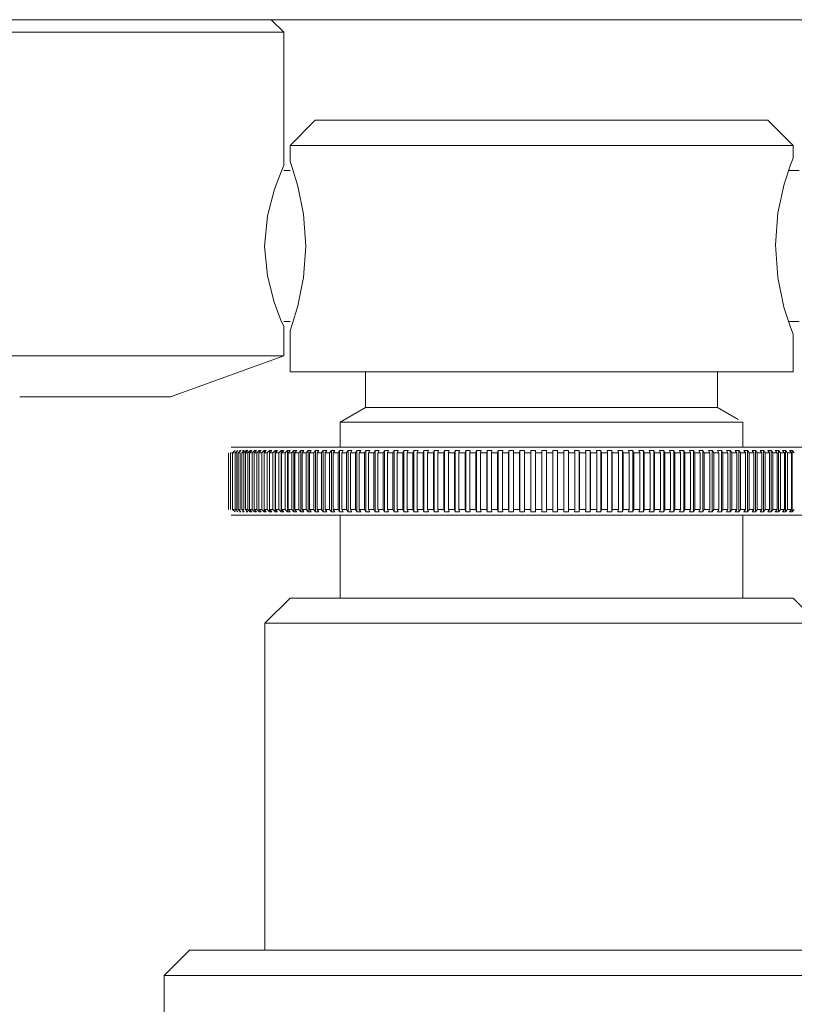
# Model space of a CAD drawing. Header units: millimetres. Extents: x 3925 to 5043, y -86 to 778.
# Tile 10 of 164: x 4120.86 to 4128.56, y 234.79 to 244.58. Entities that reach past the tile are written whole.
import ezdxf

# ---------------------------------------------------------------- set-up
doc = ezdxf.new("R2010")
doc.units = ezdxf.units.MM
doc.header["$LTSCALE"] = 46.255
doc.layers.add('140-155102-0DXF_CONTINUOUS_LINE', color=7, linetype='CONTINUOUS')

msp = doc.modelspace()

# ---------------------------------------------------------------- linework, layer by layer
at = {"layer": '140-155102-0DXF_CONTINUOUS_LINE', "color": 7, "linetype": 'Continuous', "lineweight": 0}
for p, q in [((4053.5487, 244.5787), (4137.2981, 244.5787)), ((4123.3612, 244.5787), (4123.4862, 244.4537)), ((4123.4862, 244.4537), (4119.7362, 244.4537)), ((4123.4862, 244.4537), (4123.4862, 243.1287)), ((4123.7987, 243.5787), (4123.5487, 243.3287)), ((4128.2987, 243.5787), (4123.7987, 243.5787)), ((4128.5487, 243.3287), (4128.2987, 243.5787)), ((4128.5487, 243.3287), (4123.5487, 243.3287)), ((4123.5487, 243.3287), (4123.5487, 243.1704)), ((4128.5487, 243.2037), (4128.5487, 243.3287)), ((4123.4862, 243.1287), (4123.4594, 243.0673)), ((4123.5487, 243.1704), (4123.5701, 243.1093)), ((4128.4611, 242.9425), (4128.5234, 243.136)), ((4128.5234, 243.136), (4128.5487, 243.2037)), ((4123.4594, 243.0673), (4123.3935, 242.8933)), ((4123.5487, 243.0787), (4123.4862, 243.0787)), ((4123.5701, 243.1093), (4123.626, 242.9251)), ((4128.6112, 243.0787), (4128.505, 243.0787)), ((4123.626, 242.9251), (4123.683, 242.6464)), ((4128.3991, 242.6588), (4128.4611, 242.9425)), ((4123.3935, 242.8933), (4123.3247, 242.6276)), ((4123.683, 242.6464), (4123.7064, 242.3287)), ((4123.7064, 242.3287), (4123.6835, 242.0144)), ((4123.3244, 242.0315), (4123.3908, 241.7724)), ((4123.6835, 242.0144), (4123.6269, 241.7357)), ((4128.4589, 241.7227), (4128.3966, 242.016)), ((4123.3908, 241.7724), (4123.4585, 241.5924)), ((4123.6269, 241.7357), (4123.5708, 241.5503)), ((4128.5236, 241.5211), (4128.4589, 241.7227)), ((4123.4585, 241.5924), (4123.4862, 241.5287)), ((4123.4862, 241.5787), (4123.5487, 241.5787)), ((4128.5051, 241.5787), (4128.6112, 241.5787)), ((4123.4862, 241.5287), (4123.4862, 241.2382)), ((4123.5708, 241.5503), (4123.5487, 241.487)), ((4123.5487, 241.487), (4123.5487, 241.0787)), ((4128.5487, 241.4537), (4128.5236, 241.5211)), ((4128.5487, 241.0787), (4128.5487, 241.4537)), ((4119.7362, 241.2382), (4123.4862, 241.2382)), ((4122.3612, 240.8287), (4123.4862, 241.2382)), ((4123.5487, 241.0787), (4128.5487, 241.0787)), ((4124.2987, 240.723), (4124.2987, 241.0787)), ((4127.7987, 241.0787), (4127.7987, 240.723)), ((4120.8621, 240.8287), (4122.3602, 240.8287)), ((4124.0487, 240.5787), (4124.2987, 240.723)), ((4127.7987, 240.723), (4124.2987, 240.723)), ((4127.7987, 240.723), (4128.0039, 240.6046)), ((4128.0487, 240.5787), (4124.0487, 240.5787)), ((4124.0487, 240.3287), (4124.0487, 240.5787)), ((4128.0487, 240.5787), (4128.0487, 240.3287)), ((4122.9625, 240.3287), (4129.135, 240.3287)), ((4123.0026, 240.2948), (4122.9782, 240.2726)), ((4123.0288, 240.2948), (4123.0046, 240.2726)), ((4123.0587, 240.2948), (4123.0348, 240.2726)), ((4123.0455, 240.2948), (4123.0587, 240.2948)), ((4123.0923, 240.2948), (4123.0686, 240.2726)), ((4123.0775, 240.2948), (4123.0923, 240.2948)), ((4123.0894, 240.2726), (4123.1131, 240.2948)), ((4123.1294, 240.2948), (4123.106, 240.2726)), ((4123.1131, 240.2948), (4123.1294, 240.2948)), ((4123.1289, 240.2726), (4123.1523, 240.2948)), ((4123.1701, 240.2948), (4123.147, 240.2726)), ((4123.1523, 240.2948), (4123.1701, 240.2948)), ((4123.1719, 240.2726), (4123.195, 240.2948)), ((4123.2143, 240.2948), (4123.1916, 240.2726)), ((4123.195, 240.2948), (4123.2143, 240.2948)), ((4123.2185, 240.2726), (4123.2412, 240.2948)), ((4123.2619, 240.2948), (4123.2396, 240.2726)), ((4123.2411, 240.2948), (4123.2619, 240.2948)), ((4123.2685, 240.2726), (4123.2908, 240.2948)), ((4123.2907, 240.2948), (4123.313, 240.2948)), ((4123.2908, 239.6876), (4123.2908, 240.2948)), ((4123.313, 240.2948), (4123.2911, 240.2726)), ((4123.3218, 240.2726), (4123.3437, 240.2948)), ((4123.3437, 240.2948), (4123.3674, 240.2948)), ((4123.3437, 239.6876), (4123.3437, 240.2948)), ((4123.3673, 240.2948), (4123.3459, 240.2726)), ((4123.3785, 240.2726), (4123.4, 240.2948)), ((4123.3999, 240.2948), (4123.425, 240.2948)), ((4123.4, 239.6876), (4123.4, 240.2948)), ((4123.425, 240.2948), (4123.404, 240.2726)), ((4123.4385, 240.2726), (4123.4595, 240.2948)), ((4123.4594, 240.2948), (4123.4858, 240.2948)), ((4123.4595, 239.6876), (4123.4595, 240.2948)), ((4123.4858, 240.2948), (4123.4654, 240.2726)), ((4123.5016, 240.2726), (4123.5221, 240.2948)), ((4123.5221, 240.2948), (4123.5498, 240.2948)), ((4123.5221, 239.6876), (4123.5221, 240.2948)), ((4123.5498, 240.2948), (4123.5298, 240.2726)), ((4123.5679, 240.2726), (4123.5878, 240.2948)), ((4123.5878, 240.2948), (4123.6168, 240.2948)), ((4123.5878, 239.6876), (4123.5878, 240.2948)), ((4123.6168, 240.2948), (4123.5974, 240.2726)), ((4123.6371, 240.2726), (4123.6565, 240.2948)), ((4123.6565, 240.2948), (4123.6868, 240.2948)), ((4123.6565, 239.6876), (4123.6565, 240.2948)), ((4123.6868, 240.2948), (4123.6679, 240.2726)), ((4123.7093, 240.2726), (4123.7282, 240.2948)), ((4123.7281, 240.2948), (4123.7596, 240.2948)), ((4123.7282, 239.6876), (4123.7282, 240.2948)), ((4123.7596, 240.2948), (4123.7414, 240.2726)), ((4123.7844, 240.2726), (4123.8026, 240.2948)), ((4123.8026, 240.2948), (4123.8353, 240.2948)), ((4123.8026, 239.6876), (4123.8026, 240.2948)), ((4123.8352, 240.2948), (4123.8176, 240.2726)), ((4123.8622, 240.2726), (4123.8798, 240.2948)), ((4123.8798, 240.2948), (4123.9136, 240.2948)), ((4123.8798, 239.6876), (4123.8798, 240.2948)), ((4123.9136, 240.2948), (4123.8966, 240.2726)), ((4123.9427, 240.2726), (4123.9596, 240.2948)), ((4123.9596, 240.2948), (4123.9945, 240.2948)), ((4123.9596, 239.6876), (4123.9596, 240.2948)), ((4123.9945, 240.2948), (4123.9782, 240.2726)), ((4124.0257, 240.2726), (4124.042, 240.2948)), ((4124.042, 240.2948), (4124.078, 240.2948)), ((4124.042, 239.6876), (4124.042, 240.2948)), ((4124.0779, 240.2948), (4124.0623, 240.2726)), ((4124.1112, 240.2726), (4124.1268, 240.2948)), ((4124.1268, 240.2948), (4124.1638, 240.2948)), ((4124.1268, 239.6876), (4124.1268, 240.2948)), ((4124.1638, 240.2948), (4124.1488, 240.2726)), ((4124.1991, 240.2726), (4124.214, 240.2948)), ((4124.214, 240.2948), (4124.252, 240.2948)), ((4124.214, 239.6876), (4124.214, 240.2948)), ((4124.2519, 240.2948), (4124.2377, 240.2726)), ((4124.2892, 240.2726), (4124.3034, 240.2948)), ((4124.3034, 240.2948), (4124.3423, 240.2948)), ((4124.3034, 239.6876), (4124.3034, 240.2948)), ((4124.3422, 240.2948), (4124.3287, 240.2726)), ((4124.3814, 240.2726), (4124.3949, 240.2948)), ((4124.3949, 240.2948), (4124.4347, 240.2948)), ((4124.3949, 239.6876), (4124.3949, 240.2948)), ((4124.4346, 240.2948), (4124.4219, 240.2726)), ((4124.4757, 240.2726), (4124.4885, 240.2948)), ((4124.4885, 240.2948), (4124.5291, 240.2948)), ((4124.4885, 239.6876), (4124.4885, 240.2948)), ((4124.529, 240.2948), (4124.517, 240.2726)), ((4124.5719, 240.2726), (4124.5839, 240.2948)), ((4124.5839, 240.2948), (4124.6253, 240.2948)), ((4124.5839, 239.6876), (4124.5839, 240.2948)), ((4124.6252, 240.2948), (4124.614, 240.2726)), ((4124.6699, 240.2726), (4124.6812, 240.2948)), ((4124.6811, 240.2948), (4124.7232, 240.2948)), ((4124.6812, 239.6876), (4124.6812, 240.2948)), ((4124.7232, 240.2948), (4124.7128, 240.2726)), ((4124.7696, 240.2726), (4124.7801, 240.2948)), ((4124.78, 240.2948), (4124.8228, 240.2948)), ((4124.7801, 239.6876), (4124.7801, 240.2948)), ((4124.8228, 240.2948), (4124.8131, 240.2726)), ((4124.8709, 240.2726), (4124.8805, 240.2948)), ((4124.8805, 240.2948), (4124.9239, 240.2948)), ((4124.8805, 239.6876), (4124.8805, 240.2948)), ((4124.9238, 240.2948), (4124.915, 240.2726)), ((4124.9736, 240.2726), (4124.9824, 240.2948)), ((4124.9823, 240.2948), (4125.0263, 240.2948)), ((4124.9824, 239.6876), (4124.9824, 240.2948)), ((4125.0263, 240.2948), (4125.0183, 240.2726)), ((4125.0775, 240.2726), (4125.0855, 240.2948)), ((4125.0855, 240.2948), (4125.13, 240.2948)), ((4125.0855, 239.6876), (4125.0855, 240.2948)), ((4125.1299, 240.2948), (4125.1228, 240.2726)), ((4125.1827, 240.2726), (4125.1899, 240.2948)), ((4125.1898, 240.2948), (4125.2348, 240.2948)), ((4125.1899, 239.6876), (4125.1899, 240.2948)), ((4125.2347, 240.2948), (4125.2284, 240.2726)), ((4125.289, 240.2726), (4125.2952, 240.2948)), ((4125.2952, 240.2948), (4125.3406, 240.2948)), ((4125.2952, 239.6876), (4125.2952, 240.2948)), ((4125.3405, 240.2948), (4125.3351, 240.2726)), ((4125.3961, 240.2726), (4125.4016, 240.2948)), ((4125.4015, 240.2948), (4125.4472, 240.2948)), ((4125.4016, 239.6876), (4125.4016, 240.2948)), ((4125.4472, 240.2948), (4125.4426, 240.2726)), ((4125.5041, 240.2726), (4125.5086, 240.2948)), ((4125.5086, 240.2948), (4125.5546, 240.2948)), ((4125.5086, 239.6876), (4125.5086, 240.2948)), ((4125.5546, 240.2948), (4125.5509, 240.2726)), ((4125.6127, 240.2726), (4125.6164, 240.2948)), ((4125.6163, 240.2948), (4125.6626, 240.2948)), ((4125.6164, 239.6876), (4125.6164, 240.2948)), ((4125.6626, 240.2948), (4125.6597, 240.2726)), ((4125.7218, 240.2726), (4125.7247, 240.2948)), ((4125.7246, 240.2948), (4125.7711, 240.2948)), ((4125.7247, 239.6876), (4125.7247, 240.2948)), ((4125.771, 240.2948), (4125.7691, 240.2726)), ((4125.8314, 240.2726), (4125.8333, 240.2948)), ((4125.8333, 240.2948), (4125.8799, 240.2948)), ((4125.8333, 239.6876), (4125.8333, 240.2948)), ((4125.8798, 240.2948), (4125.8787, 240.2726)), ((4125.9412, 240.2726), (4125.9423, 240.2948)), ((4125.9422, 240.2948), (4125.9889, 240.2948)), ((4125.9423, 239.6876), (4125.9423, 240.2948)), ((4125.9888, 240.2948), (4125.9886, 240.2726)), ((4126.0511, 240.2726), (4126.0513, 240.2948)), ((4126.0513, 240.2948), (4126.098, 240.2948)), ((4126.0513, 239.6876), (4126.0513, 240.2948)), ((4126.0979, 240.2948), (4126.0986, 240.2726)), ((4126.0979, 239.6876), (4126.0979, 240.2948)), ((4126.1603, 240.2948), (4126.207, 240.2948)), ((4126.161, 240.2726), (4126.1604, 240.2948)), ((4126.2069, 240.2948), (4126.2085, 240.2726)), ((4126.2069, 239.6876), (4126.2069, 240.2948)), ((4126.2693, 240.2948), (4126.3158, 240.2948)), ((4126.2708, 240.2726), (4126.2693, 240.2948)), ((4126.3158, 240.2948), (4126.3182, 240.2726)), ((4126.3158, 239.6876), (4126.3158, 240.2948)), ((4126.3779, 240.2948), (4126.4243, 240.2948)), ((4126.3804, 240.2726), (4126.378, 240.2948)), ((4126.4243, 240.2948), (4126.4275, 240.2726)), ((4126.4243, 239.6876), (4126.4243, 240.2948)), ((4126.4862, 240.2948), (4126.5323, 240.2948)), ((4126.4895, 240.2726), (4126.4862, 240.2948)), ((4126.5323, 240.2948), (4126.5364, 240.2726)), ((4126.5323, 239.6876), (4126.5323, 240.2948)), ((4126.5939, 240.2948), (4126.6398, 240.2948)), ((4126.5981, 240.2726), (4126.5939, 240.2948)), ((4126.6397, 240.2948), (4126.6447, 240.2726)), ((4126.6397, 239.6876), (4126.6397, 240.2948)), ((4126.701, 240.2948), (4126.7465, 240.2948)), ((4126.706, 240.2726), (4126.701, 240.2948)), ((4126.7465, 240.2948), (4126.7523, 240.2726)), ((4126.7465, 239.6876), (4126.7465, 240.2948)), ((4126.8072, 240.2948), (4126.8524, 240.2948)), ((4126.8131, 240.2726), (4126.8073, 240.2948)), ((4126.8524, 240.2948), (4126.8591, 240.2726)), ((4126.8524, 239.6876), (4126.8524, 240.2948)), ((4126.9126, 240.2948), (4126.9573, 240.2948)), ((4126.9193, 240.2726), (4126.9126, 240.2948)), ((4126.9573, 240.2948), (4126.9648, 240.2726)), ((4126.9573, 239.6876), (4126.9573, 240.2948)), ((4127.0168, 240.2948), (4127.0611, 240.2948)), ((4127.0244, 240.2726), (4127.0169, 240.2948)), ((4127.0611, 240.2948), (4127.0694, 240.2726)), ((4127.0611, 239.6876), (4127.0611, 240.2948)), ((4127.1199, 240.2948), (4127.1637, 240.2948)), ((4127.1284, 240.2726), (4127.12, 240.2948)), ((4127.1636, 240.2948), (4127.1728, 240.2726)), ((4127.1636, 239.6876), (4127.1636, 240.2948)), ((4127.2218, 240.2948), (4127.2649, 240.2948)), ((4127.231, 240.2726), (4127.2218, 240.2948)), ((4127.2648, 240.2948), (4127.2748, 240.2726)), ((4127.2648, 239.6876), (4127.2648, 240.2948)), ((4127.3221, 240.2948), (4127.3646, 240.2948)), ((4127.3322, 240.2726), (4127.3222, 240.2948)), ((4127.3646, 240.2948), (4127.3754, 240.2726)), ((4127.3646, 239.6876), (4127.3646, 240.2948)), ((4127.4209, 240.2948), (4127.4627, 240.2948)), ((4127.4318, 240.2726), (4127.421, 240.2948)), ((4127.4627, 240.2948), (4127.4743, 240.2726)), ((4127.4627, 239.6876), (4127.4627, 240.2948)), ((4127.5181, 240.2948), (4127.5591, 240.2948)), ((4127.5297, 240.2726), (4127.5181, 240.2948)), ((4127.5591, 240.2948), (4127.5714, 240.2726)), ((4127.5591, 239.6876), (4127.5591, 240.2948)), ((4127.6134, 240.2948), (4127.6537, 240.2948)), ((4127.6258, 240.2726), (4127.6135, 240.2948)), ((4127.6536, 240.2948), (4127.6667, 240.2726)), ((4127.6536, 239.6876), (4127.6536, 240.2948)), ((4127.7069, 240.2948), (4127.7463, 240.2948)), ((4127.7201, 240.2726), (4127.7069, 240.2948)), ((4127.7462, 240.2948), (4127.7601, 240.2726)), ((4127.7462, 239.6876), (4127.7462, 240.2948)), ((4127.7983, 240.2948), (4127.8368, 240.2948)), ((4127.8122, 240.2726), (4127.7984, 240.2948)), ((4127.8368, 240.2948), (4127.8513, 240.2726)), ((4127.8368, 239.6876), (4127.8368, 240.2948)), ((4127.8876, 240.2948), (4127.9252, 240.2948)), ((4127.9022, 240.2726), (4127.8877, 240.2948)), ((4127.9251, 240.2948), (4127.9404, 240.2726)), ((4127.9251, 239.6876), (4127.9251, 240.2948)), ((4127.9747, 240.2948), (4128.0112, 240.2948)), ((4127.99, 240.2726), (4127.9747, 240.2948)), ((4128.0112, 240.2948), (4128.0272, 240.2726)), ((4128.0112, 239.6876), (4128.0112, 240.2948)), ((4128.0594, 240.2948), (4128.0949, 240.2948)), ((4128.0754, 240.2726), (4128.0594, 240.2948)), ((4128.0949, 240.2948), (4128.1115, 240.2726)), ((4128.0949, 239.6876), (4128.0949, 240.2948)), ((4128.1417, 240.2948), (4128.1761, 240.2948)), ((4128.1583, 240.2726), (4128.1417, 240.2948)), ((4128.1761, 240.2948), (4128.1933, 240.2726)), ((4128.1761, 239.6876), (4128.1761, 240.2948)), ((4128.2214, 240.2948), (4128.2547, 240.2948)), ((4128.2387, 240.2726), (4128.2214, 240.2948)), ((4128.2547, 240.2948), (4128.2726, 240.2726)), ((4128.2547, 239.6876), (4128.2547, 240.2948)), ((4128.2985, 240.2948), (4128.3306, 240.2948)), ((4128.3164, 240.2726), (4128.2985, 240.2948)), ((4128.3306, 240.2948), (4128.3491, 240.2726)), ((4128.3306, 239.6876), (4128.3306, 240.2948)), ((4128.3728, 240.2948), (4128.4037, 240.2948)), ((4128.3913, 240.2726), (4128.3728, 240.2948)), ((4128.4037, 240.2948), (4128.4228, 240.2726)), ((4128.4037, 239.6876), (4128.4037, 240.2948)), ((4128.4443, 240.2948), (4128.474, 240.2948)), ((4128.4634, 240.2726), (4128.4443, 240.2948)), ((4128.4739, 240.2948), (4128.4936, 240.2726)), ((4128.4739, 239.6876), (4128.4739, 240.2948)), ((4128.5128, 240.2948), (4128.5413, 240.2948)), ((4128.5325, 240.2726), (4128.5129, 240.2948)), ((4128.5412, 240.2948), (4128.5614, 240.2726)), ((4128.5412, 239.6876), (4128.5412, 240.2948)), ((4122.9366, 239.7098), (4122.9366, 240.2726)), ((4122.9555, 239.7098), (4122.9555, 240.2726)), ((4122.9782, 239.7098), (4122.9782, 240.2726)), ((4123.0046, 239.7098), (4123.0046, 240.2726)), ((4123.0213, 239.7098), (4123.0213, 240.2726)), ((4123.0347, 239.7098), (4123.0347, 240.2726)), ((4123.0535, 239.7098), (4123.0535, 240.2726)), ((4123.0685, 239.7098), (4123.0685, 240.2726)), ((4123.0894, 239.7098), (4123.0894, 240.2726)), ((4123.106, 239.7098), (4123.106, 240.2726)), ((4123.1289, 239.7098), (4123.1289, 240.2726)), ((4123.147, 239.7098), (4123.147, 240.2726)), ((4123.1719, 239.7098), (4123.1719, 240.2726)), ((4123.1915, 239.7098), (4123.1915, 240.2726)), ((4123.2185, 239.7098), (4123.2185, 240.2726)), ((4123.2396, 239.7098), (4123.2396, 240.2726)), ((4123.2685, 239.7098), (4123.2685, 240.2726)), ((4123.291, 239.7098), (4123.291, 240.2726)), ((4123.3218, 239.7098), (4123.3218, 240.2726)), ((4123.3459, 239.7098), (4123.3459, 240.2726)), ((4123.3785, 239.7098), (4123.3785, 240.2726)), ((4123.404, 239.7098), (4123.404, 240.2726)), ((4123.4385, 239.7098), (4123.4385, 240.2726)), ((4123.4653, 239.7098), (4123.4653, 240.2726)), ((4123.5016, 239.7098), (4123.5016, 240.2726)), ((4123.5298, 239.7098), (4123.5298, 240.2726)), ((4123.5679, 239.7098), (4123.5679, 240.2726)), ((4123.5973, 239.7098), (4123.5973, 240.2726)), ((4123.6371, 239.7098), (4123.6371, 240.2726)), ((4123.6679, 239.7098), (4123.6679, 240.2726)), ((4123.7093, 239.7098), (4123.7093, 240.2726)), ((4123.7413, 239.7098), (4123.7413, 240.2726)), ((4123.7844, 239.7098), (4123.7844, 240.2726)), ((4123.8176, 239.7098), (4123.8176, 240.2726)), ((4123.8622, 239.7098), (4123.8622, 240.2726)), ((4123.8965, 239.7098), (4123.8965, 240.2726)), ((4123.9427, 239.7098), (4123.9427, 240.2726)), ((4123.9781, 239.7098), (4123.9781, 240.2726)), ((4124.0257, 239.7098), (4124.0257, 240.2726)), ((4124.0622, 239.7098), (4124.0622, 240.2726)), ((4124.1112, 239.7098), (4124.1112, 240.2726)), ((4124.1488, 239.7098), (4124.1488, 240.2726)), ((4124.1991, 239.7098), (4124.1991, 240.2726)), ((4124.2376, 239.7098), (4124.2376, 240.2726)), ((4124.2892, 239.7098), (4124.2892, 240.2726)), ((4124.3287, 239.7098), (4124.3287, 240.2726)), ((4124.3814, 239.7098), (4124.3814, 240.2726)), ((4124.4218, 239.7098), (4124.4218, 240.2726)), ((4124.4757, 239.7098), (4124.4757, 240.2726)), ((4124.517, 239.7098), (4124.517, 240.2726)), ((4124.5719, 239.7098), (4124.5719, 240.2726)), ((4124.614, 239.7098), (4124.614, 240.2726)), ((4124.6699, 239.7098), (4124.6699, 240.2726)), ((4124.7127, 239.7098), (4124.7127, 240.2726)), ((4124.7696, 239.7098), (4124.7696, 240.2726)), ((4124.8131, 239.7098), (4124.8131, 240.2726)), ((4124.8709, 239.7098), (4124.8709, 240.2726)), ((4124.915, 239.7098), (4124.915, 240.2726)), ((4124.9736, 239.7098), (4124.9736, 240.2726)), ((4125.0182, 239.7098), (4125.0182, 240.2726)), ((4125.0775, 239.7098), (4125.0775, 240.2726)), ((4125.1228, 239.7098), (4125.1228, 240.2726)), ((4125.1827, 239.7098), (4125.1827, 240.2726)), ((4125.2284, 239.7098), (4125.2284, 240.2726)), ((4125.289, 239.7098), (4125.289, 240.2726)), ((4125.335, 239.7098), (4125.335, 240.2726)), ((4125.3961, 239.7098), (4125.3961, 240.2726)), ((4125.4426, 239.7098), (4125.4426, 240.2726)), ((4125.5041, 239.7098), (4125.5041, 240.2726)), ((4125.5508, 239.7098), (4125.5508, 240.2726)), ((4125.6127, 239.7098), (4125.6127, 240.2726)), ((4125.6597, 239.7098), (4125.6597, 240.2726)), ((4125.7218, 239.7098), (4125.7218, 240.2726)), ((4125.769, 239.7098), (4125.769, 240.2726)), ((4125.8314, 239.7098), (4125.8314, 240.2726)), ((4125.8787, 239.7098), (4125.8787, 240.2726)), ((4125.9412, 239.7098), (4125.9412, 240.2726)), ((4125.9886, 239.7098), (4125.9886, 240.2726)), ((4126.0511, 239.7098), (4126.0511, 240.2726)), ((4126.0985, 239.7098), (4126.0985, 240.2726)), ((4126.161, 239.7098), (4126.161, 240.2726)), ((4126.2084, 239.7098), (4126.2084, 240.2726)), ((4126.2708, 239.7098), (4126.2708, 240.2726)), ((4126.3181, 239.7098), (4126.3181, 240.2726)), ((4126.3804, 239.7098), (4126.3804, 240.2726)), ((4126.4275, 239.7098), (4126.4275, 240.2726)), ((4126.4895, 239.7098), (4126.4895, 240.2726)), ((4126.5364, 239.7098), (4126.5364, 240.2726)), ((4126.5981, 239.7098), (4126.5981, 240.2726)), ((4126.6447, 239.7098), (4126.6447, 240.2726)), ((4126.706, 239.7098), (4126.706, 240.2726)), ((4126.7523, 239.7098), (4126.7523, 240.2726)), ((4126.8131, 239.7098), (4126.8131, 240.2726)), ((4126.859, 239.7098), (4126.859, 240.2726)), ((4126.9193, 239.7098), (4126.9193, 240.2726)), ((4126.9648, 239.7098), (4126.9648, 240.2726)), ((4127.0244, 239.7098), (4127.0244, 240.2726)), ((4127.0694, 239.7098), (4127.0694, 240.2726)), ((4127.1284, 239.7098), (4127.1284, 240.2726)), ((4127.1728, 239.7098), (4127.1728, 240.2726)), ((4127.231, 239.7098), (4127.231, 240.2726)), ((4127.2748, 239.7098), (4127.2748, 240.2726)), ((4127.3322, 239.7098), (4127.3322, 240.2726)), ((4127.3753, 239.7098), (4127.3753, 240.2726)), ((4127.4318, 239.7098), (4127.4318, 240.2726)), ((4127.4742, 239.7098), (4127.4742, 240.2726)), ((4127.5297, 239.7098), (4127.5297, 240.2726)), ((4127.5714, 239.7098), (4127.5714, 240.2726)), ((4127.6258, 239.7098), (4127.6258, 240.2726)), ((4127.6667, 239.7098), (4127.6667, 240.2726)), ((4127.7201, 239.7098), (4127.7201, 240.2726)), ((4127.7601, 239.7098), (4127.7601, 240.2726)), ((4127.8122, 239.7098), (4127.8122, 240.2726)), ((4127.8513, 239.7098), (4127.8513, 240.2726)), ((4127.9022, 239.7098), (4127.9022, 240.2726)), ((4127.9404, 239.7098), (4127.9404, 240.2726)), ((4127.99, 239.7098), (4127.99, 240.2726)), ((4128.0272, 239.7098), (4128.0272, 240.2726)), ((4128.0754, 239.7098), (4128.0754, 240.2726)), ((4128.1115, 239.7098), (4128.1115, 240.2726)), ((4128.1583, 239.7098), (4128.1583, 240.2726)), ((4128.1933, 239.7098), (4128.1933, 240.2726)), ((4128.2387, 239.7098), (4128.2387, 240.2726)), ((4128.2726, 239.7098), (4128.2726, 240.2726)), ((4128.3164, 239.7098), (4128.3164, 240.2726)), ((4128.3491, 239.7098), (4128.3491, 240.2726)), ((4128.3913, 239.7098), (4128.3913, 240.2726)), ((4128.4228, 239.7098), (4128.4228, 240.2726)), ((4128.4634, 239.7098), (4128.4634, 240.2726)), ((4128.4936, 239.7098), (4128.4936, 240.2726)), ((4128.5325, 239.7098), (4128.5325, 240.2726)), ((4122.9782, 239.7098), (4123.0026, 239.6876)), ((4123.0046, 239.7098), (4123.0288, 239.6876)), ((4123.0348, 239.7098), (4123.0587, 239.6876)), ((4123.0686, 239.7098), (4123.0923, 239.6876)), ((4123.106, 239.7098), (4123.1294, 239.6876)), ((4123.1523, 239.6876), (4123.1289, 239.7098)), ((4123.147, 239.7098), (4123.1701, 239.6876)), ((4123.195, 239.6876), (4123.1719, 239.7098)), ((4123.1916, 239.7098), (4123.2143, 239.6876)), ((4123.2412, 239.6876), (4123.2185, 239.7098)), ((4123.2396, 239.7098), (4123.2619, 239.6876)), ((4123.2908, 239.6876), (4123.2685, 239.7098)), ((4123.2911, 239.7098), (4123.313, 239.6876)), ((4123.3437, 239.6876), (4123.3218, 239.7098)), ((4123.3459, 239.7098), (4123.3673, 239.6876)), ((4123.4, 239.6876), (4123.3785, 239.7098)), ((4123.404, 239.7098), (4123.425, 239.6876)), ((4123.4595, 239.6876), (4123.4385, 239.7098)), ((4123.4654, 239.7098), (4123.4858, 239.6876)), ((4123.5221, 239.6876), (4123.5016, 239.7098)), ((4123.5298, 239.7098), (4123.5498, 239.6876)), ((4123.5878, 239.6876), (4123.5679, 239.7098)), ((4123.5974, 239.7098), (4123.6168, 239.6876)), ((4123.6565, 239.6876), (4123.6371, 239.7098)), ((4123.6679, 239.7098), (4123.6868, 239.6876)), ((4123.7282, 239.6876), (4123.7093, 239.7098)), ((4123.7414, 239.7098), (4123.7596, 239.6876)), ((4123.8026, 239.6876), (4123.7844, 239.7098)), ((4123.8176, 239.7098), (4123.8352, 239.6876)), ((4123.8798, 239.6876), (4123.8622, 239.7098)), ((4123.8966, 239.7098), (4123.9136, 239.6876)), ((4123.9596, 239.6876), (4123.9427, 239.7098)), ((4123.9782, 239.7098), (4123.9945, 239.6876)), ((4124.042, 239.6876), (4124.0257, 239.7098)), ((4124.0623, 239.7098), (4124.0779, 239.6876)), ((4124.1268, 239.6876), (4124.1112, 239.7098)), ((4124.1488, 239.7098), (4124.1638, 239.6876)), ((4124.214, 239.6876), (4124.1991, 239.7098)), ((4124.2377, 239.7098), (4124.2519, 239.6876)), ((4124.3034, 239.6876), (4124.2892, 239.7098)), ((4124.3287, 239.7098), (4124.3422, 239.6876)), ((4124.3949, 239.6876), (4124.3814, 239.7098)), ((4124.4219, 239.7098), (4124.4346, 239.6876)), ((4124.4885, 239.6876), (4124.4757, 239.7098)), ((4124.517, 239.7098), (4124.529, 239.6876)), ((4124.5839, 239.6876), (4124.5719, 239.7098)), ((4124.614, 239.7098), (4124.6252, 239.6876)), ((4124.6812, 239.6876), (4124.6699, 239.7098)), ((4124.7128, 239.7098), (4124.7232, 239.6876)), ((4124.7801, 239.6876), (4124.7696, 239.7098)), ((4124.8131, 239.7098), (4124.8228, 239.6876)), ((4124.8805, 239.6876), (4124.8709, 239.7098)), ((4124.915, 239.7098), (4124.9238, 239.6876)), ((4124.9824, 239.6876), (4124.9736, 239.7098)), ((4125.0183, 239.7098), (4125.0263, 239.6876)), ((4125.0855, 239.6876), (4125.0775, 239.7098)), ((4125.1228, 239.7098), (4125.1299, 239.6876)), ((4125.1899, 239.6876), (4125.1827, 239.7098)), ((4125.2284, 239.7098), (4125.2347, 239.6876)), ((4125.2952, 239.6876), (4125.289, 239.7098)), ((4125.3351, 239.7098), (4125.3405, 239.6876)), ((4125.4016, 239.6876), (4125.3961, 239.7098)), ((4125.4426, 239.7098), (4125.4472, 239.6876)), ((4125.5086, 239.6876), (4125.5041, 239.7098)), ((4125.5509, 239.7098), (4125.5546, 239.6876)), ((4125.6164, 239.6876), (4125.6127, 239.7098)), ((4125.6597, 239.7098), (4125.6626, 239.6876)), ((4125.7247, 239.6876), (4125.7218, 239.7098)), ((4125.7691, 239.7098), (4125.771, 239.6876)), ((4125.8333, 239.6876), (4125.8314, 239.7098)), ((4125.8787, 239.7098), (4125.8798, 239.6876)), ((4125.9423, 239.6876), (4125.9412, 239.7098)), ((4125.9886, 239.7098), (4125.9888, 239.6876)), ((4126.0513, 239.6876), (4126.0511, 239.7098)), ((4126.0986, 239.7098), (4126.0979, 239.6876)), ((4126.1604, 239.6876), (4126.161, 239.7098)), ((4126.2085, 239.7098), (4126.2069, 239.6876)), ((4126.2693, 239.6876), (4126.2708, 239.7098)), ((4126.3182, 239.7098), (4126.3158, 239.6876)), ((4126.378, 239.6876), (4126.3804, 239.7098)), ((4126.4275, 239.7098), (4126.4243, 239.6876)), ((4126.4862, 239.6876), (4126.4895, 239.7098)), ((4126.5364, 239.7098), (4126.5323, 239.6876)), ((4126.5939, 239.6876), (4126.5981, 239.7098)), ((4126.6447, 239.7098), (4126.6397, 239.6876)), ((4126.701, 239.6876), (4126.706, 239.7098)), ((4126.7523, 239.7098), (4126.7465, 239.6876)), ((4126.8073, 239.6876), (4126.8131, 239.7098)), ((4126.8591, 239.7098), (4126.8524, 239.6876)), ((4126.9126, 239.6876), (4126.9193, 239.7098)), ((4126.9648, 239.7098), (4126.9573, 239.6876)), ((4127.0169, 239.6876), (4127.0244, 239.7098)), ((4127.0694, 239.7098), (4127.0611, 239.6876)), ((4127.12, 239.6876), (4127.1284, 239.7098)), ((4127.1728, 239.7098), (4127.1636, 239.6876)), ((4127.2218, 239.6876), (4127.231, 239.7098)), ((4127.2748, 239.7098), (4127.2648, 239.6876)), ((4127.3222, 239.6876), (4127.3322, 239.7098)), ((4127.3754, 239.7098), (4127.3646, 239.6876)), ((4127.421, 239.6876), (4127.4318, 239.7098)), ((4127.4743, 239.7098), (4127.4627, 239.6876)), ((4127.5181, 239.6876), (4127.5297, 239.7098)), ((4127.5714, 239.7098), (4127.5591, 239.6876)), ((4127.6135, 239.6876), (4127.6258, 239.7098)), ((4127.6667, 239.7098), (4127.6536, 239.6876)), ((4127.7069, 239.6876), (4127.7201, 239.7098)), ((4127.7601, 239.7098), (4127.7462, 239.6876)), ((4127.7984, 239.6876), (4127.8122, 239.7098)), ((4127.8513, 239.7098), (4127.8368, 239.6876)), ((4127.8877, 239.6876), (4127.9022, 239.7098)), ((4127.9404, 239.7098), (4127.9251, 239.6876)), ((4127.9747, 239.6876), (4127.99, 239.7098)), ((4128.0272, 239.7098), (4128.0112, 239.6876)), ((4128.0594, 239.6876), (4128.0754, 239.7098)), ((4128.1115, 239.7098), (4128.0949, 239.6876)), ((4128.1417, 239.6876), (4128.1583, 239.7098)), ((4128.1933, 239.7098), (4128.1761, 239.6876)), ((4128.2214, 239.6876), (4128.2387, 239.7098)), ((4128.2726, 239.7098), (4128.2547, 239.6876)), ((4128.2985, 239.6876), (4128.3164, 239.7098)), ((4128.3491, 239.7098), (4128.3306, 239.6876)), ((4128.3728, 239.6876), (4128.3913, 239.7098)), ((4128.4228, 239.7098), (4128.4037, 239.6876)), ((4128.4443, 239.6876), (4128.4634, 239.7098)), ((4128.4936, 239.7098), (4128.4739, 239.6876)), ((4128.5129, 239.6876), (4128.5325, 239.7098)), ((4128.5614, 239.7098), (4128.5412, 239.6876)), ((4129.135, 239.6537), (4122.9625, 239.6537)), ((4123.0587, 239.6876), (4123.0455, 239.6876)), ((4123.0923, 239.6876), (4123.0775, 239.6876)), ((4123.1294, 239.6876), (4123.1131, 239.6876)), ((4123.1701, 239.6876), (4123.1523, 239.6876)), ((4123.2143, 239.6876), (4123.195, 239.6876)), ((4123.2619, 239.6876), (4123.2411, 239.6876)), ((4123.313, 239.6876), (4123.2907, 239.6876)), ((4123.3674, 239.6876), (4123.3437, 239.6876)), ((4123.425, 239.6876), (4123.3999, 239.6876)), ((4123.4858, 239.6876), (4123.4594, 239.6876)), ((4123.5498, 239.6876), (4123.5221, 239.6876)), ((4123.6168, 239.6876), (4123.5878, 239.6876)), ((4123.6868, 239.6876), (4123.6565, 239.6876)), ((4123.7596, 239.6876), (4123.7281, 239.6876)), ((4123.8353, 239.6876), (4123.8026, 239.6876)), ((4123.9136, 239.6876), (4123.8798, 239.6876)), ((4123.9945, 239.6876), (4123.9596, 239.6876)), ((4124.078, 239.6876), (4124.042, 239.6876)), ((4124.0487, 238.8287), (4124.0487, 239.6537)), ((4124.1638, 239.6876), (4124.1268, 239.6876)), ((4124.252, 239.6876), (4124.214, 239.6876)), ((4124.3423, 239.6876), (4124.3034, 239.6876)), ((4124.4347, 239.6876), (4124.3949, 239.6876)), ((4124.5291, 239.6876), (4124.4885, 239.6876)), ((4124.6253, 239.6876), (4124.5839, 239.6876)), ((4124.7232, 239.6876), (4124.6811, 239.6876)), ((4124.8228, 239.6876), (4124.78, 239.6876)), ((4124.9239, 239.6876), (4124.8805, 239.6876)), ((4125.0263, 239.6876), (4124.9823, 239.6876)), ((4125.13, 239.6876), (4125.0855, 239.6876)), ((4125.2348, 239.6876), (4125.1898, 239.6876)), ((4125.3406, 239.6876), (4125.2952, 239.6876)), ((4125.4472, 239.6876), (4125.4015, 239.6876)), ((4125.5546, 239.6876), (4125.5086, 239.6876)), ((4125.6626, 239.6876), (4125.6163, 239.6876)), ((4125.7711, 239.6876), (4125.7246, 239.6876)), ((4125.8799, 239.6876), (4125.8333, 239.6876)), ((4125.9889, 239.6876), (4125.9422, 239.6876)), ((4126.098, 239.6876), (4126.0513, 239.6876)), ((4126.207, 239.6876), (4126.1603, 239.6876)), ((4126.3158, 239.6876), (4126.2693, 239.6876)), ((4126.4243, 239.6876), (4126.3779, 239.6876)), ((4126.5323, 239.6876), (4126.4862, 239.6876)), ((4126.6398, 239.6876), (4126.5939, 239.6876)), ((4126.7465, 239.6876), (4126.701, 239.6876)), ((4126.8524, 239.6876), (4126.8072, 239.6876)), ((4126.9573, 239.6876), (4126.9126, 239.6876)), ((4127.0611, 239.6876), (4127.0168, 239.6876)), ((4127.1637, 239.6876), (4127.1199, 239.6876)), ((4127.2649, 239.6876), (4127.2218, 239.6876)), ((4127.3646, 239.6876), (4127.3221, 239.6876)), ((4127.4627, 239.6876), (4127.4209, 239.6876)), ((4127.5591, 239.6876), (4127.5181, 239.6876)), ((4127.6537, 239.6876), (4127.6134, 239.6876)), ((4127.7463, 239.6876), (4127.7069, 239.6876)), ((4127.8368, 239.6876), (4127.7983, 239.6876)), ((4127.9252, 239.6876), (4127.8876, 239.6876)), ((4128.0112, 239.6876), (4127.9747, 239.6876)), ((4128.0487, 239.6537), (4128.0487, 238.8287)), ((4128.0949, 239.6876), (4128.0594, 239.6876)), ((4128.1761, 239.6876), (4128.1417, 239.6876)), ((4128.2547, 239.6876), (4128.2214, 239.6876)), ((4128.3306, 239.6876), (4128.2985, 239.6876)), ((4128.4037, 239.6876), (4128.3728, 239.6876)), ((4128.474, 239.6876), (4128.4443, 239.6876)), ((4128.5413, 239.6876), (4128.5128, 239.6876)), ((4123.5487, 238.8287), (4123.2987, 238.5787)), ((4128.5476, 238.8287), (4123.5499, 238.8287)), ((4128.5487, 238.8287), (4128.7987, 238.5787)), ((4123.2987, 238.5787), (4128.7987, 238.5787)), ((4123.2987, 235.3287), (4123.2987, 238.5787)), ((4122.5487, 235.3287), (4122.2987, 235.0787)), ((4129.5481, 235.3287), (4122.5494, 235.3287)), ((4122.2987, 235.0787), (4129.7987, 235.0787)), ((4122.2987, 234.5005), (4122.2987, 235.0787))]:
    msp.add_line(p, q, dxfattribs=at)
for points in [[(4128.3966, 242.016), (4128.3729, 242.3413), (4128.3991, 242.6588)], [(4123.3247, 242.6276), (4123.2965, 242.3243), (4123.3244, 242.0315)], [(4122.9555, 240.2726), (4122.9596, 240.2727), (4122.9638, 240.2727), (4122.9679, 240.2726)], [(4122.9782, 240.2726), (4122.983, 240.2727), (4122.9879, 240.2727), (4122.9927, 240.2726)], [(4123.0046, 240.2726), (4123.0102, 240.2727), (4123.0157, 240.2727), (4123.0213, 240.2726)], [(4123.0347, 240.2726), (4123.041, 240.2727), (4123.0472, 240.2727), (4123.0535, 240.2726)], [(4123.0685, 240.2726), (4123.0755, 240.2727), (4123.0824, 240.2727), (4123.0894, 240.2726)], [(4123.106, 240.2726), (4123.1136, 240.2727), (4123.1212, 240.2727), (4123.1289, 240.2726)], [(4123.147, 240.2726), (4123.1553, 240.2727), (4123.1636, 240.2727), (4123.1719, 240.2726)], [(4123.1915, 240.2726), (4123.2005, 240.2727), (4123.2095, 240.2727), (4123.2185, 240.2726)], [(4123.2396, 240.2726), (4123.2492, 240.2727), (4123.2588, 240.2727), (4123.2685, 240.2726)], [(4123.291, 240.2726), (4123.3013, 240.2727), (4123.3116, 240.2727), (4123.3218, 240.2726)], [(4123.3459, 240.2726), (4123.3568, 240.2727), (4123.3676, 240.2727), (4123.3785, 240.2726)], [(4123.404, 240.2726), (4123.4155, 240.2727), (4123.427, 240.2727), (4123.4385, 240.2726)], [(4123.4653, 240.2726), (4123.4774, 240.2727), (4123.4895, 240.2727), (4123.5016, 240.2726)], [(4123.5298, 240.2726), (4123.5425, 240.2727), (4123.5552, 240.2727), (4123.5679, 240.2726)], [(4123.5973, 240.2726), (4123.6106, 240.2727), (4123.6239, 240.2727), (4123.6371, 240.2726)], [(4123.6679, 240.2726), (4123.6817, 240.2727), (4123.6955, 240.2727), (4123.7093, 240.2726)], [(4123.7413, 240.2726), (4123.7557, 240.2727), (4123.77, 240.2727), (4123.7844, 240.2726)], [(4123.8176, 240.2726), (4123.8325, 240.2727), (4123.8473, 240.2727), (4123.8622, 240.2726)], [(4123.8965, 240.2726), (4123.9119, 240.2727), (4123.9273, 240.2727), (4123.9427, 240.2726)], [(4123.9781, 240.2726), (4123.994, 240.2727), (4124.0098, 240.2727), (4124.0257, 240.2726)], [(4124.0622, 240.2726), (4124.0786, 240.2727), (4124.0949, 240.2727), (4124.1112, 240.2726)], [(4124.1488, 240.2726), (4124.1656, 240.2727), (4124.1823, 240.2727), (4124.1991, 240.2726)], [(4124.2376, 240.2726), (4124.2548, 240.2727), (4124.272, 240.2727), (4124.2892, 240.2726)], [(4124.3287, 240.2726), (4124.3463, 240.2727), (4124.3639, 240.2727), (4124.3815, 240.2726)], [(4124.4218, 240.2726), (4124.4398, 240.2727), (4124.4578, 240.2727), (4124.4757, 240.2726)], [(4124.517, 240.2726), (4124.5353, 240.2727), (4124.5536, 240.2727), (4124.572, 240.2726)], [(4124.614, 240.2726), (4124.6326, 240.2727), (4124.6513, 240.2727), (4124.67, 240.2726)], [(4124.7127, 240.2726), (4124.7317, 240.2727), (4124.7507, 240.2727), (4124.7697, 240.2726)], [(4124.8131, 240.2726), (4124.8324, 240.2727), (4124.8516, 240.2727), (4124.8709, 240.2726)], [(4124.915, 240.2726), (4124.9345, 240.2727), (4124.954, 240.2727), (4124.9736, 240.2726)], [(4125.0182, 240.2726), (4125.038, 240.2727), (4125.0578, 240.2727), (4125.0776, 240.2726)], [(4125.1228, 240.2726), (4125.1428, 240.2727), (4125.1627, 240.2727), (4125.1827, 240.2726)], [(4125.2284, 240.2726), (4125.2486, 240.2727), (4125.2688, 240.2727), (4125.289, 240.2726)], [(4125.335, 240.2726), (4125.3554, 240.2727), (4125.3758, 240.2727), (4125.3961, 240.2726)], [(4125.4426, 240.2726), (4125.4631, 240.2727), (4125.4836, 240.2727), (4125.5041, 240.2726)], [(4125.5508, 240.2726), (4125.5715, 240.2727), (4125.5921, 240.2727), (4125.6127, 240.2726)], [(4125.6597, 240.2726), (4125.6804, 240.2727), (4125.7011, 240.2727), (4125.7218, 240.2726)], [(4125.769, 240.2726), (4125.7898, 240.2727), (4125.8106, 240.2727), (4125.8314, 240.2726)], [(4125.8787, 240.2726), (4125.8995, 240.2727), (4125.9203, 240.2727), (4125.9412, 240.2726)], [(4125.9886, 240.2726), (4126.0094, 240.2727), (4126.0303, 240.2727), (4126.0511, 240.2726)], [(4126.0985, 240.2726), (4126.1194, 240.2727), (4126.1402, 240.2727), (4126.1611, 240.2726)], [(4126.2084, 240.2726), (4126.2292, 240.2727), (4126.25, 240.2727), (4126.2709, 240.2726)], [(4126.3181, 240.2726), (4126.3389, 240.2727), (4126.3596, 240.2727), (4126.3804, 240.2726)], [(4126.4275, 240.2726), (4126.4482, 240.2727), (4126.4688, 240.2727), (4126.4895, 240.2726)], [(4126.5364, 240.2726), (4126.557, 240.2727), (4126.5775, 240.2727), (4126.5981, 240.2726)], [(4126.6447, 240.2726), (4126.6652, 240.2727), (4126.6856, 240.2727), (4126.706, 240.2726)], [(4126.7523, 240.2726), (4126.7726, 240.2727), (4126.7929, 240.2727), (4126.8132, 240.2726)], [(4126.859, 240.2726), (4126.8792, 240.2727), (4126.8992, 240.2727), (4126.9194, 240.2726)], [(4126.9648, 240.2726), (4126.9847, 240.2727), (4127.0046, 240.2727), (4127.0245, 240.2726)], [(4127.0694, 240.2726), (4127.0891, 240.2727), (4127.1087, 240.2727), (4127.1284, 240.2726)], [(4127.1728, 240.2726), (4127.1922, 240.2727), (4127.2116, 240.2727), (4127.231, 240.2726)], [(4127.2748, 240.2726), (4127.294, 240.2727), (4127.3131, 240.2727), (4127.3322, 240.2726)], [(4127.3753, 240.2726), (4127.3942, 240.2727), (4127.413, 240.2727), (4127.4318, 240.2726)], [(4127.4742, 240.2726), (4127.4928, 240.2727), (4127.5112, 240.2727), (4127.5298, 240.2726)], [(4127.5714, 240.2726), (4127.5896, 240.2727), (4127.6077, 240.2727), (4127.6259, 240.2726)], [(4127.6667, 240.2726), (4127.6845, 240.2727), (4127.7023, 240.2727), (4127.7201, 240.2726)], [(4127.7601, 240.2726), (4127.7775, 240.2727), (4127.7949, 240.2727), (4127.8123, 240.2726)], [(4127.8513, 240.2726), (4127.8683, 240.2727), (4127.8853, 240.2727), (4127.9023, 240.2726)], [(4127.9404, 240.2726), (4127.957, 240.2727), (4127.9735, 240.2727), (4127.9901, 240.2726)], [(4128.0272, 240.2726), (4128.0433, 240.2727), (4128.0593, 240.2727), (4128.0755, 240.2726)], [(4128.1115, 240.2726), (4128.1271, 240.2727), (4128.1428, 240.2727), (4128.1584, 240.2726)], [(4128.1933, 240.2726), (4128.2085, 240.2727), (4128.2236, 240.2727), (4128.2388, 240.2726)], [(4128.2726, 240.2726), (4128.2872, 240.2727), (4128.3018, 240.2727), (4128.3164, 240.2726)], [(4128.3491, 240.2726), (4128.3632, 240.2727), (4128.3773, 240.2727), (4128.3914, 240.2726)], [(4128.4228, 240.2726), (4128.4363, 240.2727), (4128.4499, 240.2727), (4128.4634, 240.2726)], [(4128.4936, 240.2726), (4128.5066, 240.2727), (4128.5196, 240.2727), (4128.5326, 240.2726)], [(4122.9927, 239.7098), (4122.9879, 239.7097), (4122.983, 239.7097), (4122.9782, 239.7098)], [(4123.0213, 239.7098), (4123.0157, 239.7097), (4123.0102, 239.7097), (4123.0046, 239.7098)], [(4123.0535, 239.7098), (4123.0472, 239.7097), (4123.041, 239.7097), (4123.0347, 239.7098)], [(4123.0894, 239.7098), (4123.0824, 239.7097), (4123.0755, 239.7097), (4123.0685, 239.7098)], [(4123.1289, 239.7098), (4123.1212, 239.7097), (4123.1136, 239.7097), (4123.106, 239.7098)], [(4123.1719, 239.7098), (4123.1636, 239.7097), (4123.1553, 239.7097), (4123.147, 239.7098)], [(4123.2185, 239.7098), (4123.2095, 239.7097), (4123.2005, 239.7097), (4123.1915, 239.7098)], [(4123.2685, 239.7098), (4123.2588, 239.7097), (4123.2492, 239.7097), (4123.2396, 239.7098)], [(4123.3218, 239.7098), (4123.3116, 239.7097), (4123.3013, 239.7097), (4123.291, 239.7098)], [(4123.3785, 239.7098), (4123.3676, 239.7097), (4123.3568, 239.7097), (4123.3459, 239.7098)], [(4123.4385, 239.7098), (4123.427, 239.7097), (4123.4155, 239.7097), (4123.404, 239.7098)], [(4123.5016, 239.7098), (4123.4895, 239.7097), (4123.4774, 239.7097), (4123.4653, 239.7098)], [(4123.5679, 239.7098), (4123.5552, 239.7097), (4123.5425, 239.7097), (4123.5298, 239.7098)], [(4123.6371, 239.7098), (4123.6239, 239.7097), (4123.6106, 239.7097), (4123.5973, 239.7098)], [(4123.7093, 239.7098), (4123.6955, 239.7097), (4123.6817, 239.7097), (4123.6679, 239.7098)], [(4123.7844, 239.7098), (4123.77, 239.7097), (4123.7557, 239.7097), (4123.7413, 239.7098)], [(4123.8622, 239.7098), (4123.8473, 239.7097), (4123.8325, 239.7097), (4123.8176, 239.7098)], [(4123.9427, 239.7098), (4123.9273, 239.7097), (4123.9119, 239.7097), (4123.8965, 239.7098)], [(4124.0257, 239.7098), (4124.0098, 239.7097), (4123.994, 239.7097), (4123.9781, 239.7098)], [(4124.1112, 239.7098), (4124.0949, 239.7097), (4124.0786, 239.7097), (4124.0622, 239.7098)], [(4124.1991, 239.7098), (4124.1823, 239.7097), (4124.1656, 239.7097), (4124.1488, 239.7098)], [(4124.2892, 239.7098), (4124.272, 239.7097), (4124.2548, 239.7097), (4124.2376, 239.7098)], [(4124.3815, 239.7098), (4124.3639, 239.7097), (4124.3463, 239.7097), (4124.3287, 239.7098)], [(4124.4757, 239.7098), (4124.4578, 239.7097), (4124.4398, 239.7097), (4124.4218, 239.7098)], [(4124.572, 239.7098), (4124.5536, 239.7097), (4124.5353, 239.7097), (4124.517, 239.7098)], [(4124.67, 239.7098), (4124.6513, 239.7097), (4124.6326, 239.7097), (4124.614, 239.7098)], [(4124.7697, 239.7098), (4124.7507, 239.7097), (4124.7317, 239.7097), (4124.7127, 239.7098)], [(4124.8709, 239.7098), (4124.8516, 239.7097), (4124.8324, 239.7097), (4124.8131, 239.7098)], [(4124.9736, 239.7098), (4124.954, 239.7097), (4124.9345, 239.7097), (4124.915, 239.7098)], [(4125.0776, 239.7098), (4125.0578, 239.7097), (4125.038, 239.7097), (4125.0182, 239.7098)], [(4125.1827, 239.7098), (4125.1627, 239.7097), (4125.1428, 239.7097), (4125.1228, 239.7098)], [(4125.289, 239.7098), (4125.2688, 239.7097), (4125.2486, 239.7097), (4125.2284, 239.7098)], [(4125.3961, 239.7098), (4125.3758, 239.7097), (4125.3554, 239.7097), (4125.335, 239.7098)], [(4125.5041, 239.7098), (4125.4836, 239.7097), (4125.4631, 239.7097), (4125.4426, 239.7098)], [(4125.6127, 239.7098), (4125.5921, 239.7097), (4125.5715, 239.7097), (4125.5508, 239.7098)], [(4125.7218, 239.7098), (4125.7011, 239.7097), (4125.6804, 239.7097), (4125.6597, 239.7098)], [(4125.8314, 239.7098), (4125.8106, 239.7097), (4125.7898, 239.7097), (4125.769, 239.7098)], [(4125.9412, 239.7098), (4125.9203, 239.7097), (4125.8995, 239.7097), (4125.8787, 239.7098)], [(4126.0511, 239.7098), (4126.0303, 239.7097), (4126.0094, 239.7097), (4125.9886, 239.7098)], [(4126.1611, 239.7098), (4126.1402, 239.7097), (4126.1194, 239.7097), (4126.0985, 239.7098)], [(4126.2709, 239.7098), (4126.25, 239.7097), (4126.2292, 239.7097), (4126.2084, 239.7098)], [(4126.3804, 239.7098), (4126.3596, 239.7097), (4126.3389, 239.7097), (4126.3181, 239.7098)], [(4126.4895, 239.7098), (4126.4688, 239.7097), (4126.4482, 239.7097), (4126.4275, 239.7098)], [(4126.5981, 239.7098), (4126.5775, 239.7097), (4126.557, 239.7097), (4126.5364, 239.7098)], [(4126.706, 239.7098), (4126.6856, 239.7097), (4126.6652, 239.7097), (4126.6447, 239.7098)], [(4126.8132, 239.7098), (4126.7929, 239.7097), (4126.7726, 239.7097), (4126.7523, 239.7098)], [(4126.9194, 239.7098), (4126.8992, 239.7097), (4126.8792, 239.7097), (4126.859, 239.7098)], [(4127.0245, 239.7098), (4127.0046, 239.7097), (4126.9847, 239.7097), (4126.9648, 239.7098)], [(4127.1284, 239.7098), (4127.1087, 239.7097), (4127.0891, 239.7097), (4127.0694, 239.7098)], [(4127.231, 239.7098), (4127.2116, 239.7097), (4127.1922, 239.7097), (4127.1728, 239.7098)], [(4127.3322, 239.7098), (4127.3131, 239.7097), (4127.294, 239.7097), (4127.2748, 239.7098)], [(4127.4318, 239.7098), (4127.413, 239.7097), (4127.3942, 239.7097), (4127.3753, 239.7098)], [(4127.5298, 239.7098), (4127.5113, 239.7097), (4127.4928, 239.7097), (4127.4742, 239.7098)], [(4127.6259, 239.7098), (4127.6077, 239.7097), (4127.5896, 239.7097), (4127.5714, 239.7098)], [(4127.7201, 239.7098), (4127.7023, 239.7097), (4127.6845, 239.7097), (4127.6667, 239.7098)], [(4127.8123, 239.7098), (4127.7949, 239.7097), (4127.7775, 239.7097), (4127.7601, 239.7098)], [(4127.9023, 239.7098), (4127.8853, 239.7097), (4127.8683, 239.7097), (4127.8513, 239.7098)], [(4127.9901, 239.7098), (4127.9735, 239.7097), (4127.957, 239.7097), (4127.9404, 239.7098)], [(4128.0755, 239.7098), (4128.0594, 239.7097), (4128.0433, 239.7097), (4128.0272, 239.7098)], [(4128.1584, 239.7098), (4128.1428, 239.7097), (4128.1271, 239.7097), (4128.1115, 239.7098)], [(4128.2388, 239.7098), (4128.2236, 239.7097), (4128.2085, 239.7097), (4128.1933, 239.7098)], [(4128.3164, 239.7098), (4128.3018, 239.7097), (4128.2872, 239.7097), (4128.2726, 239.7098)], [(4128.3914, 239.7098), (4128.3773, 239.7097), (4128.3632, 239.7097), (4128.3491, 239.7098)], [(4128.4634, 239.7098), (4128.4499, 239.7097), (4128.4363, 239.7097), (4128.4228, 239.7098)], [(4128.5326, 239.7098), (4128.5196, 239.7097), (4128.5066, 239.7097), (4128.4936, 239.7098)]]:
    msp.add_lwpolyline(points, dxfattribs=at)

doc.saveas('drawing.dxf')
